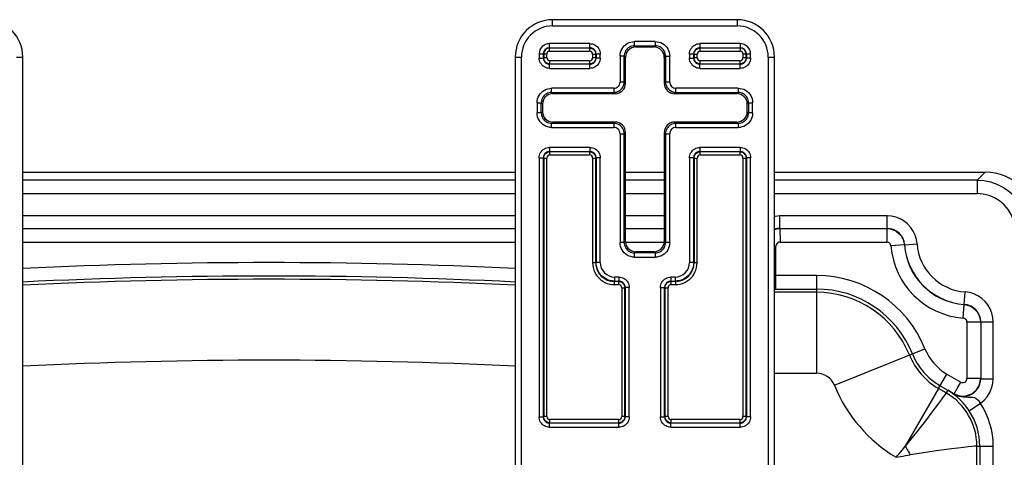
# Model space of a CAD drawing. Header units: inches. Extents: x 0 to 56.7, y 0 to 36.7.
# Tile 46 of 50: x 47.3 to 52, y 24.8 to 26.9. Entities that reach past the tile are written whole.
import ezdxf

# ---------------------------------------------------------------- set-up
doc = ezdxf.new("R2010")
doc.units = ezdxf.units.IN
doc.header["$LTSCALE"] = 3.116667
doc.header["$MEASUREMENT"] = 0
doc.layers.add('_135375', color=7, linetype='CONTINUOUS')
doc.layers.add('_145643', color=7, linetype='CONTINUOUS')

msp = doc.modelspace()

# ---------------------------------------------------------------- linework, layer by layer
at = {"layer": '_135375', "color": 9, "linetype": 'Continuous'}
for p, q in [((49.8598, 26.8467), (49.8598, 26.8767)), ((50.7498, 26.8767), (50.7498, 26.8467)), ((49.8598, 26.8467), (50.7498, 26.8467)), ((49.8448, 26.7248), (49.8448, 26.7614)), ((50.0395, 26.7614), (49.8448, 26.7614)), ((49.8448, 26.7414), (50.0395, 26.7414)), ((50.0379, 26.7398), (49.8448, 26.7398)), ((50.0379, 26.7398), (50.0395, 26.7414)), ((50.0379, 26.7398), (50.0379, 26.7248)), ((50.0395, 26.7414), (50.0395, 26.7614)), ((50.2552, 26.7514), (50.2552, 26.7714)), ((50.3545, 26.7714), (50.2552, 26.7714)), ((50.2552, 26.7514), (50.2614, 26.7452)), ((50.2552, 26.7514), (50.3545, 26.7514)), ((50.3483, 26.7452), (50.3545, 26.7514)), ((50.3545, 26.7714), (50.3545, 26.7514)), ((50.5702, 26.7614), (50.5702, 26.7414)), ((50.7648, 26.7614), (50.5702, 26.7614)), ((50.5702, 26.7414), (50.7648, 26.7414)), ((50.5702, 26.7414), (50.5718, 26.7398)), ((50.5718, 26.7248), (50.5718, 26.7398)), ((50.7648, 26.7398), (50.5718, 26.7398)), ((50.7648, 26.7614), (50.7648, 26.7248)), ((47.2748, 26.6967), (47.3048, 26.6967)), ((49.6798, 26.6967), (49.7098, 26.6967)), ((49.7098, 23.8067), (49.7098, 26.6967)), ((49.7952, 26.7117), (49.7952, 26.6921)), ((49.7952, 26.7117), (49.8318, 26.7117)), ((49.7952, 26.6921), (49.8152, 26.6921)), ((49.8152, 26.6921), (49.8152, 26.7117)), ((49.8152, 26.6921), (49.8168, 26.6937)), ((49.8168, 26.7117), (49.8168, 26.6937)), ((49.8318, 26.6937), (49.8168, 26.6937)), ((49.8318, 26.6937), (49.8318, 26.7117)), ((49.8448, 26.7248), (50.0379, 26.7248)), ((50.0529, 26.7098), (50.0529, 26.6937)), ((50.0529, 26.7098), (50.0679, 26.7098)), ((50.0679, 26.6937), (50.0529, 26.6937)), ((50.0695, 26.7114), (50.0679, 26.7098)), ((50.0679, 26.6937), (50.0679, 26.7098)), ((50.0679, 26.6937), (50.0695, 26.6921)), ((50.0695, 26.7114), (50.0695, 26.6921)), ((50.0895, 26.7114), (50.0695, 26.7114)), ((50.0895, 26.6921), (50.0695, 26.6921)), ((50.0895, 26.6921), (50.0895, 26.7114)), ((50.1852, 26.7014), (50.1852, 26.5764)), ((50.2052, 26.7014), (50.1852, 26.7014)), ((50.2052, 26.5764), (50.2052, 26.7014)), ((50.2114, 26.6952), (50.2052, 26.7014)), ((50.4045, 26.7014), (50.3983, 26.6952)), ((50.4045, 26.7014), (50.4045, 26.5764)), ((50.4045, 26.7014), (50.4245, 26.7014)), ((50.4245, 26.5764), (50.4245, 26.7014)), ((50.5202, 26.7114), (50.5202, 26.6921)), ((50.5402, 26.7114), (50.5202, 26.7114)), ((50.5202, 26.6921), (50.5402, 26.6921)), ((50.5402, 26.6921), (50.5402, 26.7114)), ((50.5418, 26.7098), (50.5402, 26.7114)), ((50.5402, 26.6921), (50.5418, 26.6937)), ((50.5418, 26.7098), (50.5418, 26.6937)), ((50.5418, 26.7098), (50.5568, 26.7098)), ((50.5568, 26.6937), (50.5418, 26.6937)), ((50.5568, 26.6937), (50.5568, 26.7098)), ((50.5718, 26.7248), (50.7648, 26.7248)), ((50.7779, 26.7117), (50.7779, 26.6937)), ((50.7779, 26.7117), (50.8145, 26.7117)), ((50.7929, 26.6937), (50.7779, 26.6937)), ((50.7929, 26.6937), (50.7929, 26.7117)), ((50.7929, 26.6937), (50.7945, 26.6921)), ((50.7945, 26.7117), (50.7945, 26.6921)), ((50.8145, 26.6921), (50.7945, 26.6921)), ((50.8145, 26.6921), (50.8145, 26.7117)), ((50.8998, 26.6967), (50.8998, 23.8067)), ((50.8998, 26.6967), (50.9298, 26.6967)), ((49.8468, 26.6637), (49.8452, 26.6621)), ((49.8452, 26.6421), (49.8452, 26.6621)), ((50.0395, 26.6621), (49.8452, 26.6621)), ((49.8452, 26.6421), (50.0395, 26.6421)), ((49.8468, 26.6637), (49.8468, 26.6787)), ((50.0379, 26.6787), (49.8468, 26.6787)), ((49.8468, 26.6637), (50.0379, 26.6637)), ((50.0379, 26.6787), (50.0379, 26.6637)), ((50.0395, 26.6621), (50.0379, 26.6637)), ((50.0395, 26.6421), (50.0395, 26.6621)), ((50.5718, 26.6637), (50.5702, 26.6621)), ((50.5702, 26.6421), (50.5702, 26.6621)), ((50.7645, 26.6621), (50.5702, 26.6621)), ((50.5702, 26.6421), (50.7645, 26.6421)), ((50.5718, 26.6637), (50.5718, 26.6787)), ((50.7629, 26.6787), (50.5718, 26.6787)), ((50.5718, 26.6637), (50.7629, 26.6637)), ((50.7629, 26.6787), (50.7629, 26.6637)), ((50.7645, 26.6621), (50.7629, 26.6637)), ((50.7645, 26.6421), (50.7645, 26.6621)), ((49.8552, 26.5264), (49.8552, 26.5464)), ((50.1552, 26.5464), (49.8552, 26.5464)), ((50.1552, 26.5464), (50.1552, 26.5264)), ((50.2052, 26.5764), (50.1852, 26.5764)), ((50.2052, 26.5764), (50.2114, 26.5702)), ((50.3983, 26.5702), (50.4045, 26.5764)), ((50.4245, 26.5764), (50.4045, 26.5764)), ((50.4545, 26.5264), (50.4545, 26.5464)), ((50.7545, 26.5464), (50.4545, 26.5464)), ((50.7545, 26.5464), (50.7545, 26.5264)), ((49.8552, 26.5264), (49.8614, 26.5202)), ((49.8552, 26.5264), (50.1552, 26.5264)), ((50.1614, 26.5202), (50.1552, 26.5264)), ((50.4545, 26.5264), (50.4483, 26.5202)), ((50.4545, 26.5264), (50.7545, 26.5264)), ((50.7483, 26.5202), (50.7545, 26.5264)), ((49.7852, 26.4764), (49.7852, 26.4271)), ((49.7852, 26.4764), (49.8052, 26.4764)), ((49.8052, 26.4271), (49.8052, 26.4764)), ((49.8114, 26.4702), (49.8052, 26.4764)), ((50.8045, 26.4764), (50.7983, 26.4702)), ((50.8045, 26.4764), (50.8045, 26.4271)), ((50.8045, 26.4764), (50.8245, 26.4764)), ((50.8245, 26.4271), (50.8245, 26.4764)), ((49.8052, 26.4271), (49.7852, 26.4271)), ((49.8052, 26.4271), (49.8114, 26.4333)), ((50.7983, 26.4333), (50.8045, 26.4271)), ((50.8245, 26.4271), (50.8045, 26.4271)), ((49.8614, 26.3833), (49.8552, 26.3771)), ((49.8552, 26.3571), (49.8552, 26.3771)), ((50.1552, 26.3771), (49.8552, 26.3771)), ((49.8552, 26.3571), (50.1552, 26.3571)), ((50.1552, 26.3771), (50.1614, 26.3833)), ((50.1552, 26.3771), (50.1552, 26.3571)), ((50.4483, 26.3833), (50.4545, 26.3771)), ((50.4545, 26.3571), (50.4545, 26.3771)), ((50.7545, 26.3771), (50.4545, 26.3771)), ((50.4545, 26.3571), (50.7545, 26.3571)), ((50.7545, 26.3771), (50.7483, 26.3833)), ((50.7545, 26.3771), (50.7545, 26.3571)), ((50.1852, 26.3271), (50.1852, 25.8021)), ((50.1852, 26.3271), (50.2052, 26.3271)), ((50.2114, 26.3333), (50.2052, 26.3271)), ((50.2052, 25.8021), (50.2052, 26.3271)), ((50.4045, 26.3271), (50.3983, 26.3333)), ((50.4045, 26.3271), (50.4045, 25.8021)), ((50.4045, 26.3271), (50.4245, 26.3271)), ((50.4245, 25.8021), (50.4245, 26.3271)), ((49.8452, 26.2614), (49.8452, 26.2414)), ((50.0395, 26.2614), (49.8452, 26.2614)), ((50.0395, 26.2614), (50.0395, 26.2414)), ((50.5702, 26.2614), (50.5702, 26.2414)), ((50.7645, 26.2614), (50.5702, 26.2614)), ((50.7645, 26.2614), (50.7645, 26.2414)), ((49.7952, 26.2114), (49.7952, 24.9621)), ((49.7952, 26.2114), (49.8152, 26.2114)), ((49.8152, 24.9621), (49.8152, 26.2114)), ((49.8168, 26.2098), (49.8152, 26.2114)), ((49.8452, 26.2414), (49.8468, 26.2398)), ((49.8452, 26.2414), (50.0395, 26.2414)), ((49.8468, 26.2248), (49.8468, 26.2398)), ((50.0379, 26.2398), (49.8468, 26.2398)), ((49.8468, 26.2248), (50.0379, 26.2248)), ((50.0379, 26.2398), (50.0395, 26.2414)), ((50.0379, 26.2398), (50.0379, 26.2248)), ((50.0695, 26.2114), (50.0679, 26.2098)), ((50.0695, 26.2114), (50.0695, 25.7064)), ((50.0895, 26.2114), (50.0695, 26.2114)), ((50.0895, 25.7064), (50.0895, 26.2114)), ((50.5202, 26.2114), (50.5202, 25.7064)), ((50.5402, 26.2114), (50.5202, 26.2114)), ((50.5402, 25.7064), (50.5402, 26.2114)), ((50.5418, 26.2098), (50.5402, 26.2114)), ((50.5702, 26.2414), (50.7645, 26.2414)), ((50.5702, 26.2414), (50.5718, 26.2398)), ((50.5718, 26.2248), (50.5718, 26.2398)), ((50.7629, 26.2398), (50.5718, 26.2398)), ((50.5718, 26.2248), (50.7629, 26.2248)), ((50.7629, 26.2398), (50.7645, 26.2414)), ((50.7629, 26.2398), (50.7629, 26.2248)), ((50.7945, 26.2114), (50.7929, 26.2098)), ((50.7945, 26.2114), (50.7945, 24.9621)), ((50.8145, 26.2114), (50.7945, 26.2114)), ((50.8145, 24.9621), (50.8145, 26.2114)), ((49.8168, 26.2098), (49.8168, 24.9637)), ((49.8168, 26.2098), (49.8318, 26.2098)), ((49.8318, 24.9637), (49.8318, 26.2098)), ((50.0529, 26.2098), (50.0529, 25.7048)), ((50.0529, 26.2098), (50.0679, 26.2098)), ((50.0679, 25.7048), (50.0679, 26.2098)), ((50.5418, 26.2098), (50.5418, 25.7048)), ((50.5418, 26.2098), (50.5568, 26.2098)), ((50.5568, 25.7048), (50.5568, 26.2098)), ((50.7779, 26.2098), (50.7779, 24.9637)), ((50.7779, 26.2098), (50.7929, 26.2098)), ((50.7929, 24.9637), (50.7929, 26.2098)), ((50.2052, 25.8021), (50.1852, 25.8021)), ((50.2052, 25.8021), (50.2114, 25.8083)), ((50.3983, 25.8083), (50.4045, 25.8021)), ((50.4245, 25.8021), (50.4045, 25.8021)), ((50.2614, 25.7583), (50.2552, 25.7521)), ((50.2552, 25.7321), (50.2552, 25.7521)), ((50.3545, 25.7521), (50.2552, 25.7521)), ((50.3545, 25.7521), (50.3483, 25.7583)), ((50.3545, 25.7521), (50.3545, 25.7321)), ((50.0679, 25.7048), (50.0529, 25.7048)), ((50.0679, 25.7048), (50.0695, 25.7064)), ((50.0895, 25.7064), (50.0695, 25.7064)), ((50.2552, 25.7321), (50.3545, 25.7321)), ((50.5402, 25.7064), (50.5202, 25.7064)), ((50.5402, 25.7064), (50.5418, 25.7048)), ((50.5568, 25.7048), (50.5418, 25.7048)), ((50.1595, 25.6164), (50.1579, 25.6148)), ((50.1579, 25.5998), (50.1579, 25.6148)), ((50.1779, 25.6148), (50.1579, 25.6148)), ((50.1579, 25.5998), (50.1779, 25.5998)), ((50.1595, 25.6164), (50.1595, 25.6364)), ((50.1795, 25.6364), (50.1595, 25.6364)), ((50.1595, 25.6164), (50.1795, 25.6164)), ((50.1779, 25.6148), (50.1795, 25.6164)), ((50.1779, 25.6148), (50.1779, 25.5998)), ((50.1795, 25.6364), (50.1795, 25.6164)), ((50.4302, 25.6364), (50.4302, 25.6164)), ((50.4502, 25.6364), (50.4302, 25.6364)), ((50.4302, 25.6164), (50.4502, 25.6164)), ((50.4302, 25.6164), (50.4318, 25.6148)), ((50.4318, 25.5998), (50.4318, 25.6148)), ((50.4518, 25.6148), (50.4318, 25.6148)), ((50.4318, 25.5998), (50.4518, 25.5998)), ((50.4502, 25.6364), (50.4502, 25.6164)), ((50.4518, 25.6148), (50.4502, 25.6164)), ((50.4518, 25.6148), (50.4518, 25.5998)), ((50.1929, 25.5848), (50.1929, 24.9637)), ((50.1929, 25.5848), (50.2079, 25.5848)), ((50.2095, 25.5864), (50.2079, 25.5848)), ((50.2079, 24.9637), (50.2079, 25.5848)), ((50.2095, 25.5864), (50.2095, 24.9621)), ((50.2295, 25.5864), (50.2095, 25.5864)), ((50.2295, 24.9621), (50.2295, 25.5864)), ((50.3802, 25.5864), (50.3802, 24.9621)), ((50.3802, 25.5864), (50.4002, 25.5864)), ((50.4002, 24.9621), (50.4002, 25.5864)), ((50.4018, 25.5848), (50.4002, 25.5864)), ((50.4018, 25.5848), (50.4018, 24.9637)), ((50.4018, 25.5848), (50.4168, 25.5848)), ((50.4168, 24.9637), (50.4168, 25.5848)), ((49.7952, 24.9621), (49.8152, 24.9621)), ((49.8152, 24.9621), (49.8168, 24.9637)), ((49.8318, 24.9637), (49.8168, 24.9637)), ((49.8468, 24.9337), (49.8452, 24.9321)), ((49.8452, 24.9121), (49.8452, 24.9321)), ((50.1795, 24.9321), (49.8452, 24.9321)), ((49.8468, 24.9337), (49.8468, 24.9487)), ((50.1779, 24.9487), (49.8468, 24.9487)), ((49.8468, 24.9337), (50.1779, 24.9337)), ((50.1779, 24.9487), (50.1779, 24.9337)), ((50.1795, 24.9321), (50.1779, 24.9337)), ((50.1795, 24.9121), (50.1795, 24.9321)), ((50.2079, 24.9637), (50.1929, 24.9637)), ((50.2079, 24.9637), (50.2095, 24.9621)), ((50.2295, 24.9621), (50.2095, 24.9621)), ((50.3802, 24.9621), (50.4002, 24.9621)), ((50.4002, 24.9621), (50.4018, 24.9637)), ((50.4168, 24.9637), (50.4018, 24.9637)), ((50.4318, 24.9337), (50.4302, 24.9321)), ((50.4302, 24.9121), (50.4302, 24.9321)), ((50.7645, 24.9321), (50.4302, 24.9321)), ((50.4318, 24.9337), (50.4318, 24.9487)), ((50.7629, 24.9487), (50.4318, 24.9487)), ((50.4318, 24.9337), (50.7629, 24.9337)), ((50.7629, 24.9487), (50.7629, 24.9337)), ((50.7645, 24.9321), (50.7629, 24.9337)), ((50.7645, 24.9121), (50.7645, 24.9321)), ((50.7929, 24.9637), (50.7779, 24.9637)), ((50.7929, 24.9637), (50.7945, 24.9621)), ((50.8145, 24.9621), (50.7945, 24.9621)), ((49.8452, 24.9121), (50.1795, 24.9121)), ((50.4302, 24.9121), (50.7645, 24.9121))]:
    msp.add_line(p, q, dxfattribs=at)
at = {"layer": '_135375', "color": 7, "linetype": 'Continuous'}
for p, q in [((50.7498, 26.8767), (49.8598, 26.8767)), ((50.2614, 26.7452), (50.3483, 26.7452)), ((47.3048, 23.8067), (47.3048, 26.6967)), ((49.6798, 26.6967), (49.6798, 23.8067)), ((50.2114, 26.5702), (50.2114, 26.6952)), ((50.3983, 26.6952), (50.3983, 26.5702)), ((50.9298, 23.8067), (50.9298, 26.6967)), ((49.8614, 26.5202), (50.1614, 26.5202)), ((50.4483, 26.5202), (50.7483, 26.5202)), ((49.8114, 26.4702), (49.8114, 26.4333)), ((50.7983, 26.4333), (50.7983, 26.4702)), ((50.1614, 26.3833), (49.8614, 26.3833)), ((50.7483, 26.3833), (50.4483, 26.3833)), ((50.2114, 25.8083), (50.2114, 26.3333)), ((50.3983, 26.3333), (50.3983, 25.8083)), ((50.3483, 25.7583), (50.2614, 25.7583))]:
    msp.add_line(p, q, dxfattribs=at)
for points in [[(50.0379, 26.7398), (50.0426, 26.7395), (50.0472, 26.7384), (50.0515, 26.7366), (50.0556, 26.7341), (50.0591, 26.731), (50.0622, 26.7275), (50.0647, 26.7234), (50.0665, 26.7191), (50.0676, 26.7145), (50.0679, 26.7098)], [(49.8468, 26.6637), (49.8421, 26.664), (49.8375, 26.6651), (49.8331, 26.6669), (49.8291, 26.6694), (49.8256, 26.6725), (49.8225, 26.676), (49.82, 26.6801), (49.8182, 26.6844), (49.8171, 26.689), (49.8168, 26.6937)], [(50.0679, 26.6937), (50.0676, 26.689), (50.0665, 26.6844), (50.0647, 26.6801), (50.0622, 26.676), (50.0591, 26.6725), (50.0556, 26.6694), (50.0515, 26.6669), (50.0472, 26.6651), (50.0426, 26.664), (50.0379, 26.6637)], [(50.1552, 26.5264), (50.1618, 26.5268), (50.1682, 26.5281), (50.1744, 26.5302), (50.1802, 26.5331), (50.1857, 26.5368), (50.1906, 26.5411), (50.1949, 26.546), (50.1985, 26.5514), (50.2014, 26.5573), (50.2035, 26.5634), (50.2048, 26.5699), (50.2052, 26.5764)], [(50.4045, 26.5764), (50.4049, 26.5699), (50.4062, 26.5634), (50.4083, 26.5573), (50.4112, 26.5514), (50.4148, 26.546), (50.4191, 26.5411), (50.424, 26.5368), (50.4294, 26.5331), (50.4353, 26.5302), (50.4415, 26.5281), (50.4479, 26.5268), (50.4545, 26.5264)], [(50.2052, 26.3271), (50.2048, 26.3336), (50.2035, 26.3401), (50.2014, 26.3462), (50.1985, 26.3521), (50.1949, 26.3575), (50.1906, 26.3624), (50.1857, 26.3667), (50.1802, 26.3704), (50.1744, 26.3733), (50.1682, 26.3754), (50.1618, 26.3767), (50.1552, 26.3771)], [(50.4545, 26.3771), (50.4479, 26.3767), (50.4415, 26.3754), (50.4353, 26.3733), (50.4294, 26.3704), (50.424, 26.3667), (50.4191, 26.3624), (50.4148, 26.3575), (50.4112, 26.3521), (50.4083, 26.3462), (50.4062, 26.3401), (50.4049, 26.3336), (50.4045, 26.3271)], [(49.8168, 26.2098), (49.8171, 26.2145), (49.8182, 26.2191), (49.82, 26.2234), (49.8225, 26.2275), (49.8256, 26.231), (49.8291, 26.2341), (49.8331, 26.2366), (49.8375, 26.2384), (49.8421, 26.2395), (49.8468, 26.2398)], [(50.0379, 26.2398), (50.0426, 26.2395), (50.0472, 26.2384), (50.0515, 26.2366), (50.0556, 26.2341), (50.0591, 26.231), (50.0622, 26.2275), (50.0647, 26.2234), (50.0665, 26.2191), (50.0676, 26.2145), (50.0679, 26.2098)], [(50.5418, 26.2098), (50.5421, 26.2145), (50.5432, 26.2191), (50.545, 26.2234), (50.5475, 26.2275), (50.5506, 26.231), (50.5541, 26.2341), (50.5581, 26.2366), (50.5625, 26.2384), (50.5671, 26.2395), (50.5718, 26.2398)], [(50.7629, 26.2398), (50.7676, 26.2395), (50.7722, 26.2384), (50.7765, 26.2366), (50.7806, 26.2341), (50.7841, 26.231), (50.7872, 26.2275), (50.7897, 26.2234), (50.7915, 26.2191), (50.7926, 26.2145), (50.7929, 26.2098)], [(50.1779, 25.6148), (50.1826, 25.6145), (50.1872, 25.6134), (50.1915, 25.6116), (50.1956, 25.6091), (50.1991, 25.606), (50.2022, 25.6025), (50.2047, 25.5984), (50.2065, 25.5941), (50.2076, 25.5895), (50.2079, 25.5848)], [(50.4018, 25.5848), (50.4021, 25.5895), (50.4032, 25.5941), (50.405, 25.5984), (50.4075, 25.6025), (50.4106, 25.606), (50.4141, 25.6091), (50.4181, 25.6116), (50.4225, 25.6134), (50.4271, 25.6145), (50.4318, 25.6148)], [(49.8468, 24.9337), (49.8421, 24.934), (49.8375, 24.9351), (49.8331, 24.9369), (49.8291, 24.9394), (49.8256, 24.9425), (49.8225, 24.946), (49.82, 24.9501), (49.8182, 24.9544), (49.8171, 24.959), (49.8168, 24.9637)], [(50.2079, 24.9637), (50.2076, 24.959), (50.2065, 24.9544), (50.2047, 24.9501), (50.2022, 24.946), (50.1991, 24.9425), (50.1956, 24.9394), (50.1915, 24.9369), (50.1872, 24.9351), (50.1826, 24.934), (50.1779, 24.9337)], [(50.4318, 24.9337), (50.4271, 24.934), (50.4225, 24.9351), (50.4181, 24.9369), (50.4141, 24.9394), (50.4106, 24.9425), (50.4075, 24.946), (50.405, 24.9501), (50.4032, 24.9544), (50.4021, 24.959), (50.4018, 24.9637)], [(50.7929, 24.9637), (50.7926, 24.959), (50.7915, 24.9544), (50.7897, 24.9501), (50.7872, 24.946), (50.7841, 24.9425), (50.7806, 24.9394), (50.7765, 24.9369), (50.7722, 24.9351), (50.7676, 24.934), (50.7629, 24.9337)]]:
    msp.add_lwpolyline(points, dxfattribs=at)
at = {"layer": '_135375', "color": 9, "linetype": 'Continuous'}
for points in [[(50.0395, 26.7614), (50.0461, 26.761), (50.0525, 26.7597), (50.0587, 26.7576), (50.0645, 26.7547), (50.07, 26.7511), (50.0749, 26.7468), (50.0792, 26.7419), (50.0828, 26.7364), (50.0857, 26.7306), (50.0878, 26.7244), (50.0891, 26.718), (50.0895, 26.7114)], [(50.0695, 26.7114), (50.0691, 26.7161), (50.068, 26.7207), (50.0662, 26.725), (50.0638, 26.729), (50.0607, 26.7326), (50.0571, 26.7357), (50.0531, 26.7381), (50.0488, 26.7399), (50.0442, 26.741), (50.0395, 26.7414)], [(50.1852, 26.7014), (50.1858, 26.7107), (50.1876, 26.7196), (50.1905, 26.7282), (50.1946, 26.7364), (50.1997, 26.744), (50.2057, 26.7509), (50.2126, 26.7569), (50.2201, 26.762), (50.2283, 26.7661), (50.237, 26.769), (50.2459, 26.7708), (50.2552, 26.7714)], [(50.2552, 26.7514), (50.2487, 26.751), (50.2422, 26.7497), (50.236, 26.7476), (50.2302, 26.7447), (50.2247, 26.7411), (50.2198, 26.7368), (50.2155, 26.7319), (50.2119, 26.7264), (50.209, 26.7205), (50.2069, 26.7144), (50.2056, 26.7079), (50.2052, 26.7014)], [(50.3545, 26.7714), (50.3638, 26.7708), (50.3727, 26.769), (50.3813, 26.7661), (50.3895, 26.762), (50.3971, 26.7569), (50.404, 26.7509), (50.41, 26.744), (50.4151, 26.7365), (50.4192, 26.7282), (50.4221, 26.7196), (50.4239, 26.7107), (50.4245, 26.7014)], [(50.4045, 26.7014), (50.4041, 26.7079), (50.4028, 26.7144), (50.4007, 26.7205), (50.3978, 26.7264), (50.3942, 26.7319), (50.3899, 26.7368), (50.3849, 26.7411), (50.3795, 26.7447), (50.3736, 26.7476), (50.3675, 26.7497), (50.361, 26.751), (50.3545, 26.7514)], [(50.5202, 26.7114), (50.5206, 26.718), (50.5219, 26.7244), (50.524, 26.7306), (50.5269, 26.7364), (50.5305, 26.7419), (50.5348, 26.7468), (50.5397, 26.7511), (50.5452, 26.7547), (50.551, 26.7576), (50.5572, 26.7597), (50.5636, 26.761), (50.5702, 26.7614)], [(50.5702, 26.7414), (50.5655, 26.741), (50.5609, 26.7399), (50.5566, 26.7381), (50.5525, 26.7357), (50.549, 26.7326), (50.5459, 26.729), (50.5435, 26.725), (50.5417, 26.7207), (50.5406, 26.7161), (50.5402, 26.7114)], [(50.5418, 26.7098), (50.5421, 26.7145), (50.5432, 26.7191), (50.545, 26.7234), (50.5475, 26.7275), (50.5506, 26.731), (50.5541, 26.7341), (50.5581, 26.7366), (50.5625, 26.7384), (50.5671, 26.7395), (50.5718, 26.7398)], [(49.8452, 26.6421), (49.8386, 26.6425), (49.8322, 26.6438), (49.826, 26.6459), (49.8202, 26.6488), (49.8147, 26.6524), (49.8098, 26.6567), (49.8055, 26.6616), (49.8019, 26.6671), (49.799, 26.6729), (49.7969, 26.6791), (49.7956, 26.6855), (49.7952, 26.6921)], [(49.8152, 26.6921), (49.8156, 26.6874), (49.8167, 26.6828), (49.8185, 26.6785), (49.8209, 26.6745), (49.824, 26.6709), (49.8275, 26.6678), (49.8316, 26.6654), (49.8359, 26.6636), (49.8405, 26.6625), (49.8452, 26.6621)], [(50.0895, 26.6921), (50.0891, 26.6855), (50.0878, 26.6791), (50.0857, 26.6729), (50.0828, 26.6671), (50.0792, 26.6616), (50.0749, 26.6567), (50.07, 26.6524), (50.0645, 26.6488), (50.0587, 26.6459), (50.0525, 26.6438), (50.0461, 26.6425), (50.0395, 26.6421)], [(50.0395, 26.6621), (50.0442, 26.6625), (50.0488, 26.6636), (50.0531, 26.6654), (50.0571, 26.6678), (50.0607, 26.6709), (50.0638, 26.6745), (50.0662, 26.6785), (50.068, 26.6828), (50.0691, 26.6874), (50.0695, 26.6921)], [(50.5702, 26.6421), (50.5636, 26.6425), (50.5572, 26.6438), (50.551, 26.6459), (50.5452, 26.6488), (50.5397, 26.6524), (50.5348, 26.6567), (50.5305, 26.6616), (50.5269, 26.6671), (50.524, 26.6729), (50.5219, 26.6791), (50.5206, 26.6855), (50.5202, 26.6921)], [(50.5402, 26.6921), (50.5406, 26.6874), (50.5417, 26.6828), (50.5435, 26.6785), (50.5459, 26.6745), (50.549, 26.6709), (50.5525, 26.6678), (50.5566, 26.6654), (50.5609, 26.6636), (50.5655, 26.6625), (50.5702, 26.6621)], [(50.5718, 26.6637), (50.5671, 26.664), (50.5625, 26.6651), (50.5581, 26.6669), (50.5541, 26.6694), (50.5506, 26.6725), (50.5475, 26.676), (50.545, 26.6801), (50.5432, 26.6844), (50.5421, 26.689), (50.5418, 26.6937)], [(50.7929, 26.6937), (50.7926, 26.689), (50.7915, 26.6844), (50.7897, 26.6801), (50.7872, 26.676), (50.7841, 26.6725), (50.7806, 26.6694), (50.7765, 26.6669), (50.7722, 26.6651), (50.7676, 26.664), (50.7629, 26.6637)], [(50.8145, 26.6921), (50.8141, 26.6855), (50.8128, 26.6791), (50.8107, 26.6729), (50.8078, 26.6671), (50.8042, 26.6616), (50.7999, 26.6567), (50.795, 26.6524), (50.7895, 26.6488), (50.7837, 26.6459), (50.7775, 26.6438), (50.7711, 26.6425), (50.7645, 26.6421)], [(50.7645, 26.6621), (50.7692, 26.6625), (50.7738, 26.6636), (50.7781, 26.6654), (50.7821, 26.6678), (50.7857, 26.6709), (50.7888, 26.6745), (50.7912, 26.6785), (50.793, 26.6828), (50.7941, 26.6874), (50.7945, 26.6921)], [(49.7852, 26.4764), (49.7858, 26.4857), (49.7876, 26.4946), (49.7905, 26.5032), (49.7946, 26.5114), (49.7997, 26.519), (49.8057, 26.5259), (49.8126, 26.5319), (49.8201, 26.537), (49.8283, 26.5411), (49.837, 26.544), (49.8459, 26.5458), (49.8552, 26.5464)], [(50.7545, 26.5464), (50.7638, 26.5458), (50.7727, 26.544), (50.7813, 26.5411), (50.7895, 26.537), (50.7971, 26.5319), (50.804, 26.5259), (50.81, 26.519), (50.8151, 26.5115), (50.8192, 26.5032), (50.8221, 26.4946), (50.8239, 26.4857), (50.8245, 26.4764)], [(49.8552, 26.5264), (49.8487, 26.526), (49.8422, 26.5247), (49.836, 26.5226), (49.8302, 26.5197), (49.8247, 26.5161), (49.8198, 26.5118), (49.8155, 26.5069), (49.8119, 26.5014), (49.809, 26.4955), (49.8069, 26.4894), (49.8056, 26.4829), (49.8052, 26.4764)], [(50.8045, 26.4764), (50.8041, 26.4829), (50.8028, 26.4894), (50.8007, 26.4955), (50.7978, 26.5014), (50.7942, 26.5069), (50.7899, 26.5118), (50.7849, 26.5161), (50.7795, 26.5197), (50.7736, 26.5226), (50.7675, 26.5247), (50.761, 26.526), (50.7545, 26.5264)], [(49.8552, 26.3571), (49.8459, 26.3577), (49.837, 26.3595), (49.8283, 26.3624), (49.8201, 26.3665), (49.8126, 26.3716), (49.8057, 26.3776), (49.7997, 26.3845), (49.7946, 26.392), (49.7905, 26.4003), (49.7876, 26.4089), (49.7858, 26.4178), (49.7852, 26.4271)], [(49.8052, 26.4271), (49.8056, 26.4206), (49.8069, 26.4141), (49.809, 26.4079), (49.8119, 26.4021), (49.8155, 26.3966), (49.8198, 26.3917), (49.8247, 26.3874), (49.8302, 26.3838), (49.836, 26.3809), (49.8422, 26.3788), (49.8487, 26.3775), (49.8552, 26.3771)], [(50.8245, 26.4271), (50.8239, 26.4178), (50.8221, 26.4089), (50.8192, 26.4003), (50.8151, 26.3921), (50.81, 26.3845), (50.804, 26.3776), (50.7971, 26.3716), (50.7895, 26.3665), (50.7813, 26.3624), (50.7727, 26.3595), (50.7638, 26.3577), (50.7545, 26.3571)], [(50.7545, 26.3771), (50.761, 26.3775), (50.7675, 26.3788), (50.7736, 26.3809), (50.7795, 26.3838), (50.7849, 26.3874), (50.7899, 26.3917), (50.7942, 26.3966), (50.7978, 26.4021), (50.8007, 26.4079), (50.8028, 26.4141), (50.8041, 26.4206), (50.8045, 26.4271)], [(49.7952, 26.2114), (49.7956, 26.218), (49.7969, 26.2244), (49.799, 26.2306), (49.8019, 26.2364), (49.8055, 26.2419), (49.8098, 26.2468), (49.8147, 26.2511), (49.8202, 26.2547), (49.826, 26.2576), (49.8322, 26.2597), (49.8386, 26.261), (49.8452, 26.2614)], [(50.0395, 26.2614), (50.0461, 26.261), (50.0525, 26.2597), (50.0587, 26.2576), (50.0645, 26.2547), (50.07, 26.2511), (50.0749, 26.2468), (50.0792, 26.2419), (50.0828, 26.2364), (50.0857, 26.2306), (50.0878, 26.2244), (50.0891, 26.218), (50.0895, 26.2114)], [(50.5202, 26.2114), (50.5206, 26.218), (50.5219, 26.2244), (50.524, 26.2306), (50.5269, 26.2364), (50.5305, 26.2419), (50.5348, 26.2468), (50.5397, 26.2511), (50.5452, 26.2547), (50.551, 26.2576), (50.5572, 26.2597), (50.5636, 26.261), (50.5702, 26.2614)], [(50.7645, 26.2614), (50.7711, 26.261), (50.7775, 26.2597), (50.7837, 26.2576), (50.7895, 26.2547), (50.795, 26.2511), (50.7999, 26.2468), (50.8042, 26.2419), (50.8078, 26.2364), (50.8107, 26.2306), (50.8128, 26.2244), (50.8141, 26.218), (50.8145, 26.2114)], [(49.8452, 26.2414), (49.8405, 26.241), (49.8359, 26.2399), (49.8316, 26.2381), (49.8275, 26.2357), (49.824, 26.2326), (49.8209, 26.229), (49.8185, 26.225), (49.8167, 26.2207), (49.8156, 26.2161), (49.8152, 26.2114)], [(50.0695, 26.2114), (50.0691, 26.2161), (50.068, 26.2207), (50.0662, 26.225), (50.0638, 26.229), (50.0607, 26.2326), (50.0571, 26.2357), (50.0531, 26.2381), (50.0488, 26.2399), (50.0442, 26.241), (50.0395, 26.2414)], [(50.5702, 26.2414), (50.5655, 26.241), (50.5609, 26.2399), (50.5566, 26.2381), (50.5525, 26.2357), (50.549, 26.2326), (50.5459, 26.229), (50.5435, 26.225), (50.5417, 26.2207), (50.5406, 26.2161), (50.5402, 26.2114)], [(50.7945, 26.2114), (50.7941, 26.2161), (50.793, 26.2207), (50.7912, 26.225), (50.7888, 26.229), (50.7857, 26.2326), (50.7821, 26.2357), (50.7781, 26.2381), (50.7738, 26.2399), (50.7692, 26.241), (50.7645, 26.2414)], [(50.2552, 25.7321), (50.2459, 25.7327), (50.237, 25.7345), (50.2283, 25.7374), (50.2201, 25.7415), (50.2126, 25.7466), (50.2057, 25.7526), (50.1997, 25.7595), (50.1946, 25.767), (50.1905, 25.7753), (50.1876, 25.7839), (50.1858, 25.7928), (50.1852, 25.8021)], [(50.2052, 25.8021), (50.2056, 25.7956), (50.2069, 25.7891), (50.209, 25.7829), (50.2119, 25.7771), (50.2155, 25.7716), (50.2198, 25.7667), (50.2247, 25.7624), (50.2302, 25.7588), (50.236, 25.7559), (50.2422, 25.7538), (50.2487, 25.7525), (50.2552, 25.7521)], [(50.4245, 25.8021), (50.4239, 25.7928), (50.4221, 25.7839), (50.4192, 25.7753), (50.4151, 25.7671), (50.41, 25.7595), (50.404, 25.7526), (50.3971, 25.7466), (50.3895, 25.7415), (50.3813, 25.7374), (50.3727, 25.7345), (50.3638, 25.7327), (50.3545, 25.7321)], [(50.3545, 25.7521), (50.361, 25.7525), (50.3675, 25.7538), (50.3736, 25.7559), (50.3795, 25.7588), (50.3849, 25.7624), (50.3899, 25.7667), (50.3942, 25.7716), (50.3978, 25.7771), (50.4007, 25.7829), (50.4028, 25.7891), (50.4041, 25.7956), (50.4045, 25.8021)], [(50.0529, 25.7048), (50.0536, 25.693), (50.0556, 25.6815), (50.0588, 25.6701), (50.0633, 25.6593), (50.069, 25.649), (50.0758, 25.6394), (50.0837, 25.6306), (50.0924, 25.6227), (50.1021, 25.6159), (50.1124, 25.6102), (50.1232, 25.6057), (50.1345, 25.6025), (50.1461, 25.6005), (50.1579, 25.5998)], [(50.0679, 25.7048), (50.0687, 25.6931), (50.071, 25.6815), (50.0748, 25.6704), (50.08, 25.6598), (50.0865, 25.65), (50.0943, 25.6412), (50.1031, 25.6334), (50.1129, 25.6269), (50.1235, 25.6217), (50.1346, 25.6179), (50.1462, 25.6156), (50.1579, 25.6148)], [(50.1595, 25.6164), (50.1477, 25.6172), (50.1362, 25.6195), (50.1251, 25.6233), (50.1145, 25.6285), (50.1047, 25.635), (50.0959, 25.6428), (50.0881, 25.6516), (50.0816, 25.6614), (50.0764, 25.672), (50.0726, 25.6831), (50.0703, 25.6946), (50.0695, 25.7064)], [(50.5402, 25.7064), (50.5394, 25.6946), (50.5371, 25.6831), (50.5333, 25.672), (50.5281, 25.6614), (50.5216, 25.6516), (50.5138, 25.6428), (50.505, 25.635), (50.4952, 25.6285), (50.4846, 25.6233), (50.4735, 25.6195), (50.4619, 25.6172), (50.4502, 25.6164)], [(50.4518, 25.6148), (50.4635, 25.6156), (50.4751, 25.6179), (50.4862, 25.6217), (50.4968, 25.6269), (50.5066, 25.6334), (50.5154, 25.6412), (50.5232, 25.65), (50.5297, 25.6598), (50.5349, 25.6704), (50.5387, 25.6815), (50.541, 25.6931), (50.5418, 25.7048)], [(50.4518, 25.5998), (50.4636, 25.6005), (50.4751, 25.6025), (50.4865, 25.6057), (50.4973, 25.6102), (50.5076, 25.6159), (50.5172, 25.6227), (50.526, 25.6306), (50.5339, 25.6394), (50.5407, 25.649), (50.5464, 25.6593), (50.5509, 25.6701), (50.5541, 25.6814), (50.5561, 25.693), (50.5568, 25.7048)], [(50.1795, 25.6364), (50.1861, 25.636), (50.1925, 25.6347), (50.1987, 25.6326), (50.2045, 25.6297), (50.21, 25.6261), (50.2149, 25.6218), (50.2192, 25.6169), (50.2228, 25.6114), (50.2257, 25.6056), (50.2278, 25.5994), (50.2291, 25.593), (50.2295, 25.5864)], [(50.2095, 25.5864), (50.2091, 25.5911), (50.208, 25.5957), (50.2062, 25.6), (50.2038, 25.604), (50.2007, 25.6076), (50.1971, 25.6107), (50.1931, 25.6131), (50.1888, 25.6149), (50.1842, 25.616), (50.1795, 25.6164)], [(50.3802, 25.5864), (50.3806, 25.593), (50.3819, 25.5994), (50.384, 25.6056), (50.3869, 25.6114), (50.3905, 25.6169), (50.3948, 25.6218), (50.3997, 25.6261), (50.4052, 25.6297), (50.411, 25.6326), (50.4172, 25.6347), (50.4236, 25.636), (50.4302, 25.6364)], [(50.4302, 25.6164), (50.4255, 25.616), (50.4209, 25.6149), (50.4166, 25.6131), (50.4125, 25.6107), (50.409, 25.6076), (50.4059, 25.604), (50.4035, 25.6), (50.4017, 25.5957), (50.4006, 25.5911), (50.4002, 25.5864)], [(49.8452, 24.9121), (49.8386, 24.9125), (49.8322, 24.9138), (49.826, 24.9159), (49.8202, 24.9188), (49.8147, 24.9224), (49.8098, 24.9267), (49.8055, 24.9316), (49.8019, 24.9371), (49.799, 24.9429), (49.7969, 24.9491), (49.7956, 24.9555), (49.7952, 24.9621)], [(49.8152, 24.9621), (49.8156, 24.9574), (49.8167, 24.9528), (49.8185, 24.9485), (49.8209, 24.9445), (49.824, 24.9409), (49.8275, 24.9378), (49.8316, 24.9354), (49.8359, 24.9336), (49.8405, 24.9325), (49.8452, 24.9321)], [(50.2295, 24.9621), (50.2291, 24.9555), (50.2278, 24.9491), (50.2257, 24.9429), (50.2228, 24.9371), (50.2192, 24.9316), (50.2149, 24.9267), (50.21, 24.9224), (50.2045, 24.9188), (50.1987, 24.9159), (50.1925, 24.9138), (50.1861, 24.9125), (50.1795, 24.9121)], [(50.1795, 24.9321), (50.1842, 24.9325), (50.1888, 24.9336), (50.1931, 24.9354), (50.1971, 24.9378), (50.2007, 24.9409), (50.2038, 24.9445), (50.2062, 24.9485), (50.208, 24.9528), (50.2091, 24.9574), (50.2095, 24.9621)], [(50.4302, 24.9121), (50.4236, 24.9125), (50.4172, 24.9138), (50.411, 24.9159), (50.4052, 24.9188), (50.3997, 24.9224), (50.3948, 24.9267), (50.3905, 24.9316), (50.3869, 24.9371), (50.384, 24.9429), (50.3819, 24.9491), (50.3806, 24.9555), (50.3802, 24.9621)], [(50.4002, 24.9621), (50.4006, 24.9574), (50.4017, 24.9528), (50.4035, 24.9485), (50.4059, 24.9445), (50.409, 24.9409), (50.4125, 24.9378), (50.4166, 24.9354), (50.4209, 24.9336), (50.4255, 24.9325), (50.4302, 24.9321)], [(50.8145, 24.9621), (50.8141, 24.9555), (50.8128, 24.9491), (50.8107, 24.9429), (50.8078, 24.9371), (50.8042, 24.9316), (50.7999, 24.9267), (50.795, 24.9224), (50.7895, 24.9188), (50.7837, 24.9159), (50.7775, 24.9138), (50.7711, 24.9125), (50.7645, 24.9121)], [(50.7645, 24.9321), (50.7692, 24.9325), (50.7738, 24.9336), (50.7781, 24.9354), (50.7821, 24.9378), (50.7857, 24.9409), (50.7888, 24.9445), (50.7912, 24.9485), (50.793, 24.9528), (50.7941, 24.9574), (50.7945, 24.9621)]]:
    msp.add_lwpolyline(points, dxfattribs=at)
at = {"layer": '_135375', "color": 7, "linetype": 'Continuous'}
for centre, start, end in [((47.1248, 26.6967), 0, 90), ((49.8598, 26.6967), 90, 180), ((50.7498, 26.6967), 0, 90)]:
    msp.add_arc(centre, 0.18, start, end, dxfattribs=at)
at = {"layer": '_135375', "color": 9, "linetype": 'Continuous'}
for centre, radius, start, end in [((49.8598, 26.6967), 0.15, 90, 180), ((50.7498, 26.6967), 0.15, 0, 90), ((49.8448, 26.7117), 0.0497, 89.9988, 180), ((49.8448, 26.7117), 0.0297, 90, 180), ((49.8448, 26.7117), 0.0281, 90, 180), ((50.7648, 26.7117), 0.0497, 359.9989, 89.9997), ((50.7648, 26.7117), 0.0297, 360, 90), ((50.7648, 26.7117), 0.0281, 360, 90), ((49.8448, 26.7117), 0.0131, 89.9968, 180), ((49.8468, 26.6937), 0.015, 179.9828, 270.0212), ((50.0379, 26.7098), 0.015, 359.9805, 90.0212), ((50.0379, 26.6937), 0.015, 269.9805, 0.0212), ((50.5718, 26.7098), 0.015, 90.0214, 180.0015), ((50.5718, 26.6937), 0.015, 179.9993, 270.0007), ((50.7629, 26.6937), 0.015, 269.9993, 359.9981), ((50.7648, 26.7117), 0.0131, 0, 90), ((50.1552, 26.5764), 0.03, 269.9968, 0.0029), ((50.4545, 26.5764), 0.03, 179.9988, 270.0015), ((50.1552, 26.3271), 0.03, 359.9988, 90.0015), ((50.4545, 26.3271), 0.03, 89.9968, 180.0029), ((49.8468, 26.2098), 0.015, 89.9805, 180.0211), ((50.0379, 26.2098), 0.015, 359.9805, 90.0212), ((50.5718, 26.2098), 0.015, 89.9955, 180.0052), ((50.7629, 26.2098), 0.015, 0.0119, 90.0012), ((50.1595, 25.7064), 0.07, 179.9963, 270.0034), ((50.4502, 25.7064), 0.07, 269.9966, 0.0032), ((50.1779, 25.5848), 0.015, 359.9805, 90.0212), ((50.4318, 25.5848), 0.015, 89.9955, 180.0052), ((49.8468, 24.9637), 0.015, 179.9805, 270.0212), ((50.1779, 24.9637), 0.015, 269.9805, 0.0212), ((50.4318, 24.9637), 0.015, 179.9955, 270.0052), ((50.7629, 24.9637), 0.015, 269.9955, 0.0052)]:
    msp.add_arc(centre, radius, start, end, dxfattribs=at)
at = {"layer": '_135375', "color": 7, "linetype": 'Continuous'}
for centre, major_axis, start_param, end_param in [((50.2614, 26.6952), (0.0354, -0.0354), 2.356347, 3.926839), ((50.3483, 26.6952), (0.0354, 0.0354), -0.785246, 0.785246), ((50.1614, 26.5702), (0.0354, -0.0354), -0.785246, 0.785246), ((50.4483, 26.5702), (0.0354, 0.0354), -3.926839, -2.356347), ((49.8614, 26.4702), (0.0354, -0.0354), 2.356347, 3.926839), ((50.7483, 26.4702), (0.0354, 0.0354), -0.785246, 0.785246), ((49.8614, 26.4333), (0.0354, 0.0354), -3.926839, -2.356347), ((50.7483, 26.4333), (0.0354, -0.0354), -0.785246, 0.785246), ((50.1614, 26.3333), (0.0354, 0.0354), -0.785246, 0.785246), ((50.4483, 26.3333), (0.0354, -0.0354), 2.356347, 3.926839), ((50.2614, 25.8083), (0.0354, 0.0354), -3.926839, -2.356347), ((50.3483, 25.8083), (0.0354, -0.0354), -0.785246, 0.785246)]:
    msp.add_ellipse(centre, major_axis=major_axis, ratio=0.999695, start_param=start_param, end_param=end_param, dxfattribs=at)
at = {"layer": '_145643', "color": 7, "linetype": 'Continuous'}
for p, q in [((47.3048, 26.1417), (49.6798, 26.1417)), ((50.2114, 26.1417), (50.3983, 26.1417)), ((50.9298, 26.1417), (51.9458, 26.1417)), ((47.3048, 25.8707), (49.6798, 25.8707)), ((50.2114, 25.8707), (50.3983, 25.8707)), ((50.9554, 25.8707), (51.4728, 25.8707)), ((50.9365, 25.5784), (51.1323, 25.5784)), ((51.9243, 25.4197), (51.9243, 25.1456)), ((51.7289, 25.1124), (51.7656, 25.0912)), ((51.7968, 25.072), (51.7651, 25.0903)), ((51.7957, 25.0738), (51.8092, 25.0676)), ((51.8092, 25.0676), (51.8235, 25.0637)), ((51.9199, 24.8213), (51.9199, 24.3715))]:
    msp.add_line(p, q, dxfattribs=at)
at = {"layer": '_145643', "color": 9, "linetype": 'Continuous'}
for p, q in [((51.9072, 26.1032), (51.9458, 26.1417)), ((49.6798, 26.1032), (47.3048, 26.1032)), ((50.3983, 26.1032), (50.2114, 26.1032)), ((51.9072, 26.1032), (50.9298, 26.1032)), ((51.9072, 26.1032), (51.9072, 26.0384)), ((47.3048, 26.0384), (49.6798, 26.0384)), ((50.2114, 26.0384), (50.3983, 26.0384)), ((50.9298, 26.0384), (51.9072, 26.0384)), ((49.6798, 25.9307), (47.3048, 25.9307)), ((50.3983, 25.9307), (50.2114, 25.9307)), ((50.9554, 25.8707), (50.9554, 25.9307)), ((51.4728, 25.9307), (50.9554, 25.9307)), ((51.4728, 25.8707), (51.4728, 25.9307)), ((50.9564, 25.8696), (50.9565, 25.8046)), ((51.4718, 25.8696), (51.4718, 25.8046)), ((47.3048, 25.8046), (49.6798, 25.8046)), ((50.2114, 25.8046), (50.3983, 25.8046)), ((50.9298, 25.7846), (50.9365, 25.7846)), ((50.9365, 25.5784), (50.9365, 25.7846)), ((50.9565, 25.8046), (51.4718, 25.8046)), ((51.5566, 25.791), (51.4918, 25.7861)), ((51.5566, 25.791), (51.5576, 25.7918)), ((51.5576, 25.7918), (51.6174, 25.7961)), ((51.1325, 25.6434), (50.9298, 25.6434)), ((51.1323, 25.6434), (51.1323, 25.1729)), ((50.9298, 25.5788), (50.9365, 25.5784)), ((50.9354, 25.5773), (50.9298, 25.5779)), ((51.1323, 25.5629), (50.9298, 25.5629)), ((50.9354, 25.5773), (50.9365, 25.5784)), ((51.8453, 25.5045), (51.8496, 25.5643)), ((51.8397, 25.4387), (51.8445, 25.5035)), ((51.8453, 25.5045), (51.8445, 25.5035)), ((51.8582, 25.4187), (51.8582, 25.1474)), ((51.9232, 25.4187), (51.8582, 25.4187)), ((51.9243, 25.4197), (51.9843, 25.4197)), ((51.9843, 25.1456), (51.9843, 25.4197)), ((51.2192, 25.1143), (51.6553, 25.2907)), ((50.9298, 25.1729), (51.1323, 25.1729)), ((51.7212, 25.099), (51.7614, 25.1687)), ((51.7614, 25.1687), (51.8282, 25.1301)), ((51.8102, 25.0989), (51.8282, 25.1301)), ((51.9232, 25.1474), (51.8582, 25.1474)), ((51.9243, 25.1456), (51.9843, 25.1456)), ((51.7212, 25.099), (51.5602, 24.8202)), ((51.7579, 25.0778), (51.7212, 25.099)), ((51.7651, 25.0903), (51.7579, 25.0778)), ((51.7695, 25.0877), (51.7651, 25.0903)), ((51.7915, 25.0731), (51.7905, 25.0738)), ((51.7957, 25.0738), (51.8102, 25.0989)), ((51.7968, 25.072), (51.7963, 25.0712)), ((51.7976, 25.0686), (51.7957, 25.07)), ((51.7991, 25.0673), (51.7976, 25.0686)), ((51.8007, 25.0661), (51.7991, 25.0673)), ((51.8689, 24.9917), (51.9232, 25.0274)), ((51.906, 24.3715), (51.906, 24.8213)), ((51.906, 24.8213), (51.9849, 24.8213)), ((51.9849, 24.3715), (51.9849, 24.8213))]:
    msp.add_line(p, q, dxfattribs=at)
for points in [[(51.9072, 26.1032), (51.9398, 26.101), (51.9718, 26.0946), (52.0026, 26.0841), (52.0318, 26.0697), (52.0588, 26.0516), (52.0833, 26.0302), (52.1047, 26.0057), (52.1228, 25.9787), (52.1372, 25.9495), (52.1477, 25.9187), (52.1541, 25.8867), (52.1563, 25.8541)], [(52.0915, 25.8541), (52.0891, 25.8835), (52.0825, 25.9114), (52.0714, 25.938), (52.0564, 25.9625), (52.0376, 25.9844), (52.0157, 26.0032), (51.9912, 26.0183), (51.9645, 26.0294), (51.9367, 26.036), (51.9072, 26.0384)], [(50.9554, 25.9307), (50.9325, 25.9288), (50.9298, 25.9282)], [(51.6174, 25.7961), (51.6142, 25.8178), (51.6079, 25.8384), (51.5985, 25.8579), (51.5863, 25.8759), (51.5715, 25.8919), (51.5545, 25.9054), (51.5357, 25.9163), (51.5155, 25.9242), (51.4946, 25.929), (51.4728, 25.9307)], [(50.9554, 25.8707), (50.9421, 25.8696), (50.9298, 25.8667)], [(50.9298, 25.8653), (50.9302, 25.8655), (50.9431, 25.8686), (50.9564, 25.8696)], [(51.5576, 25.7918), (51.5549, 25.8075), (51.5494, 25.8225), (51.5412, 25.8361), (51.5307, 25.8479), (51.5181, 25.8576), (51.504, 25.8647), (51.4887, 25.8692), (51.4728, 25.8707)], [(50.9565, 25.8046), (50.9511, 25.8039), (50.9464, 25.8019), (50.9423, 25.7988), (50.9392, 25.7947), (50.9372, 25.79), (50.9365, 25.7846)], [(51.9843, 25.4197), (51.9826, 25.4415), (51.9778, 25.4625), (51.9698, 25.4827), (51.9589, 25.5016), (51.9453, 25.5185), (51.9293, 25.5333), (51.9113, 25.5455), (51.8917, 25.5548), (51.8712, 25.5611), (51.8496, 25.5643)], [(51.9243, 25.4197), (51.9228, 25.4356), (51.9183, 25.4509), (51.9111, 25.465), (51.9015, 25.4776), (51.8896, 25.4881), (51.876, 25.4963), (51.8611, 25.5018), (51.8453, 25.5045)], [(51.8393, 25.0606), (51.8526, 25.0617), (51.8655, 25.0648), (51.8779, 25.0699), (51.8892, 25.0769), (51.8994, 25.0855), (51.908, 25.0957), (51.915, 25.107), (51.9201, 25.1194), (51.9232, 25.1323), (51.9243, 25.1456)], [(51.9232, 25.0274), (51.941, 25.0424), (51.9559, 25.0595), (51.968, 25.0791), (51.977, 25.1003), (51.9824, 25.1224), (51.9843, 25.1456)], [(51.7579, 25.0778), (51.7562, 25.0754), (51.7515, 25.0688), (51.7438, 25.0581), (51.7332, 25.0436), (51.7198, 25.0255), (51.7037, 25.0038), (51.6845, 24.9783), (51.6628, 24.9499), (51.6395, 24.9197), (51.6145, 24.8877), (51.5879, 24.8544), (51.5602, 24.8202)], [(51.7963, 25.0712), (51.7912, 25.0745), (51.786, 25.0778), (51.7808, 25.081), (51.7756, 25.0841), (51.7704, 25.0872), (51.7651, 25.0903)], [(51.7905, 25.0738), (51.7864, 25.0767), (51.7822, 25.0796), (51.778, 25.0824), (51.7738, 25.0851), (51.7695, 25.0877)], [(51.7905, 25.0738), (51.7914, 25.0733), (51.7923, 25.0727), (51.7932, 25.0723), (51.7942, 25.0719), (51.7953, 25.0715), (51.7963, 25.0712)], [(51.7957, 25.07), (51.7945, 25.0709), (51.7935, 25.0716), (51.7925, 25.0724), (51.7915, 25.0731)], [(51.7968, 25.072), (51.8033, 25.0686), (51.8102, 25.0658), (51.8173, 25.0635), (51.8245, 25.0619), (51.8319, 25.061), (51.8393, 25.0606)], [(51.9232, 25.0274), (51.9178, 25.0356), (51.9111, 25.0428), (51.903, 25.049), (51.8941, 25.0534), (51.8846, 25.0555), (51.874, 25.0561), (51.8618, 25.0561), (51.8495, 25.0564), (51.8398, 25.0572), (51.8308, 25.0585), (51.8211, 25.0607), (51.8118, 25.0638), (51.8038, 25.0673), (51.7963, 25.0712)], [(51.8122, 25.0566), (51.8103, 25.0582), (51.8082, 25.0599), (51.8063, 25.0616), (51.8045, 25.0631), (51.8029, 25.0644), (51.8007, 25.0661)], [(51.8689, 24.9917), (51.8633, 24.9999), (51.8579, 25.0073), (51.8527, 25.014), (51.8479, 25.02), (51.8437, 25.025), (51.8396, 25.0296), (51.835, 25.0345), (51.8307, 25.0391), (51.8272, 25.0426), (51.8241, 25.0456), (51.8212, 25.0484), (51.8185, 25.0508), (51.8162, 25.053), (51.8142, 25.0547), (51.8122, 25.0566)], [(51.516, 24.7672), (51.5235, 24.7759), (51.531, 24.7846), (51.5384, 24.7934), (51.5457, 24.8023), (51.553, 24.8112), (51.5602, 24.8202)], [(51.5602, 24.8202), (51.5644, 24.8135), (51.5685, 24.8066), (51.5725, 24.7998), (51.5764, 24.7929), (51.5803, 24.7859), (51.584, 24.7789)], [(51.906, 24.8213), (51.9031, 24.8211), (51.8949, 24.8203), (51.8818, 24.8189), (51.8639, 24.817), (51.8416, 24.8145), (51.8147, 24.8113), (51.783, 24.8075), (51.7476, 24.8029), (51.7097, 24.7978), (51.6696, 24.7921), (51.6275, 24.7858), (51.584, 24.7789)], [(51.516, 24.7672), (51.5274, 24.7693), (51.5388, 24.7713), (51.5502, 24.7733), (51.5615, 24.7752), (51.5728, 24.7771), (51.584, 24.7789)]]:
    msp.add_lwpolyline(points, dxfattribs=at)
at = {"layer": '_145643', "color": 7, "linetype": 'Continuous'}
for points in [[(51.4718, 25.8696), (51.4877, 25.8681), (51.503, 25.8637)], [(51.503, 25.8637), (51.5171, 25.8566), (51.5297, 25.8469), (51.5402, 25.8351), (51.5484, 25.8216)], [(51.5484, 25.8216), (51.5539, 25.8067), (51.5566, 25.791)], [(50.9298, 25.5772), (50.9338, 25.5772), (50.9354, 25.5773)], [(51.8445, 25.5035), (51.8602, 25.5008), (51.8751, 25.4953)], [(51.8751, 25.4953), (51.8887, 25.4871), (51.9005, 25.4766), (51.9102, 25.464), (51.9173, 25.4499)], [(51.9173, 25.4499), (51.9217, 25.4346), (51.9232, 25.4187)], [(51.9181, 25.1184), (51.9219, 25.1327), (51.9231, 25.1457)], [(51.8673, 25.0676), (51.8808, 25.0738), (51.8929, 25.0823), (51.9034, 25.0928), (51.9119, 25.1049), (51.9181, 25.1184)], [(51.8235, 25.0637), (51.8383, 25.0624), (51.853, 25.0637), (51.8673, 25.0676)]]:
    msp.add_lwpolyline(points, dxfattribs=at)
at = {"layer": '_145643', "color": 9, "linetype": 'Continuous'}
for centre, radius, start, end in [((51.4718, 25.7846), 0.02, 4.28, 90.012), ((51.8673, 25.8142), 0.3766, 184.281, 265.7914), ((51.8673, 25.8142), 0.2506, 184.1429, 265.9297), ((48.4923, 1.1105), 24.5954, 87.23255, 92.76745), ((51.1323, 25.0792), 0.5641, 22.0142, 89.9884), ((48.4923, 1.1105), 24.5149, 87.22338, 92.77661), ((51.1323, 25.0792), 0.4836, 22.0142, 90), ((51.8382, 25.4187), 0.02, 359.9906, 85.7962), ((51.8856, 25.3838), 0.2484, 202.0142, 240), ((48.4923, 1.1105), 24.1249, 87.17853, 92.82147), ((51.8856, 25.3838), 0.3289, 202.0142, 240), ((51.1323, 25.0792), 0.0936, 22.0259, 90), ((51.8382, 25.1474), 0.02, 239.996, 0.0055), ((51.8856, 25.3838), 0.7189, 202.0127, 239.0575), ((51.6098, 24.8213), 0.2961, 0, 60), ((51.6098, 24.8213), 0.375, 0, 33.3311)]:
    msp.add_arc(centre, radius, start, end, dxfattribs=at)
at = {"layer": '_145643', "color": 7, "linetype": 'Continuous'}
for centre, radius, start, end in [((51.8673, 25.8142), 0.3116, 184.2832, 265.7914), ((51.8673, 25.8142), 0.3106, 184.1422, 265.9309), ((48.4923, 1.1105), 24.5304, 87.22515, 92.77487), ((51.1323, 25.0792), 0.4991, 22.0142, 90), ((51.8856, 25.3838), 0.3134, 202.0142, 240), ((51.6098, 24.8213), 0.31, 0, 33.3311)]:
    msp.add_arc(centre, radius, start, end, dxfattribs=at)
msp.add_ellipse((51.9439, 25.8908), major_axis=(0.1781, 0.1781), ratio=0.992433, start_param=-0.7816, end_param=0.7816, dxfattribs=at)

doc.saveas('drawing.dxf')
